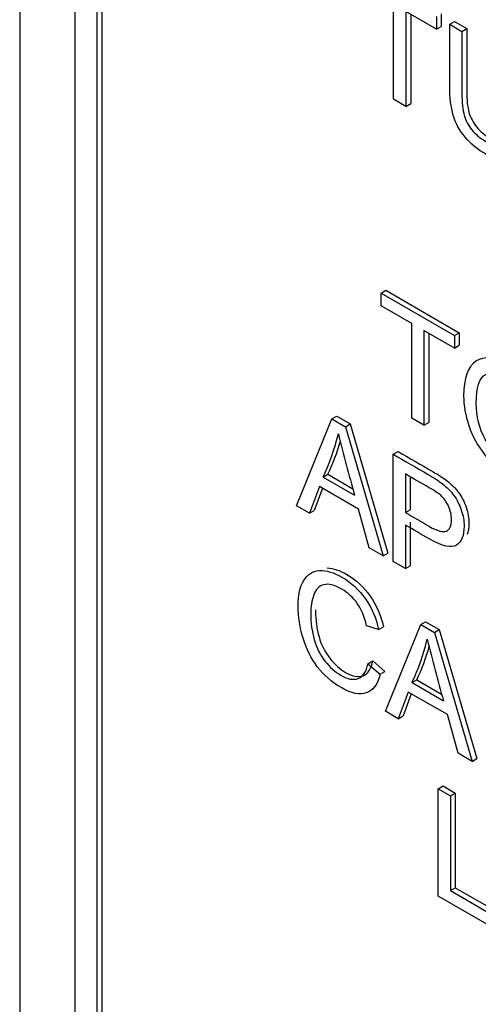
# Model space of a CAD drawing. Header units: inches. Extents: x 1 to 359, y -2 to 239.
# Tile 44 of 57: x 330.78 to 331.118, y 183.182 to 183.907. Entities that reach past the tile are written whole.
import ezdxf

# ---------------------------------------------------------------- set-up
doc = ezdxf.new("R2010")
doc.units = ezdxf.units.IN
doc.header["$MEASUREMENT"] = 0
doc.layers.add('Default', color=7, linetype='Continuous')
doc.layers.add('LAB20180', color=7, linetype='Continuous')

# ---------------------------------------------------------------- blocks, each defined once
blk = doc.blocks.new('SE1')
at = {"layer": 'LAB20180', "color": 7, "linetype": 'Continuous'}
for p, q in [((330.78007, 184.90459), (330.78007, 181.84273)), ((330.82073, 184.72356), (330.82073, 181.96864)), ((330.83699, 184.71417), (330.83699, 181.95925)), ((330.84053, 184.71621), (330.84053, 181.96129)), ((331.0554, 183.84812), (331.0554, 183.91788)), ((331.08691, 183.89969), (331.06442, 183.91268)), ((331.06442, 183.91268), (331.06442, 183.84291)), ((331.06795, 183.91064), (331.06795, 183.84495)), ((331.08691, 183.90895), (331.08691, 183.89969)), ((331.09045, 183.91099), (331.09045, 183.90173)), ((331.08691, 183.89969), (331.09045, 183.90173)), ((331.0967, 183.90329), (331.10024, 183.90533)), ((331.0967, 183.90329), (331.10567, 183.89811)), ((331.10024, 183.90533), (331.10921, 183.90016)), ((331.10567, 183.89811), (331.10921, 183.90016)), ((331.06442, 183.84291), (331.0554, 183.84812)), ((331.06442, 183.84291), (331.06795, 183.84495)), ((331.04618, 183.70544), (331.04972, 183.70749)), ((331.04618, 183.69614), (331.04618, 183.70544)), ((331.04618, 183.70544), (331.10018, 183.67427)), ((331.04972, 183.70749), (331.10372, 183.67631)), ((331.06868, 183.68315), (331.04618, 183.69614)), ((331.06868, 183.61344), (331.06868, 183.68315)), ((331.10018, 183.66496), (331.07769, 183.67795)), ((331.07769, 183.67795), (331.07769, 183.60823)), ((331.08123, 183.67591), (331.08123, 183.61027)), ((331.10018, 183.67427), (331.10372, 183.67631)), ((331.10372, 183.67631), (331.10372, 183.667)), ((331.10018, 183.67427), (331.10018, 183.66496)), ((331.10018, 183.66496), (331.10372, 183.667)), ((330.98387, 183.54889), (331.01001, 183.61282)), ((331.01001, 183.61282), (331.01354, 183.61486)), ((331.01001, 183.61282), (331.01998, 183.60706)), ((331.01354, 183.61486), (331.02352, 183.60911)), ((331.07769, 183.60823), (331.06868, 183.61344)), ((331.07769, 183.60823), (331.08123, 183.61027)), ((331.01998, 183.60706), (331.02352, 183.60911)), ((331.01998, 183.60706), (331.04771, 183.51203)), ((331.02352, 183.60911), (331.05124, 183.51408)), ((331.05508, 183.5868), (331.05862, 183.58884)), ((331.05508, 183.50778), (331.05508, 183.5868)), ((331.0035, 183.57), (331.00703, 183.57204)), ((331.0035, 183.57), (331.02667, 183.55662)), ((331.00703, 183.57204), (331.02536, 183.56146)), ((331.06405, 183.57231), (331.06405, 183.54392)), ((331.06759, 183.57026), (331.06759, 183.54596)), ((331.00077, 183.56306), (330.99339, 183.5434)), ((331.00304, 183.56174), (330.99692, 183.54544)), ((331.02954, 183.54645), (331.00077, 183.56306)), ((330.99339, 183.5434), (330.98387, 183.54889)), ((330.99339, 183.5434), (330.99692, 183.54544)), ((331.03742, 183.51798), (331.02954, 183.54645)), ((331.06405, 183.54392), (331.06759, 183.54596)), ((331.06405, 183.53467), (331.06405, 183.5026)), ((331.06759, 183.53671), (331.06759, 183.50464)), ((331.04771, 183.51203), (331.03742, 183.51798)), ((331.04771, 183.51203), (331.05124, 183.51408)), ((331.06405, 183.5026), (331.05508, 183.50778)), ((331.06405, 183.5026), (331.06759, 183.50464)), ((331.04438, 183.45775), (331.03551, 183.46046)), ((331.04438, 183.45775), (331.04792, 183.45979)), ((331.0493, 183.39761), (331.07539, 183.46151)), ((331.07539, 183.46151), (331.07893, 183.46355)), ((331.07539, 183.46151), (331.08541, 183.45573)), ((331.07893, 183.46355), (331.08894, 183.45777)), ((331.08541, 183.45573), (331.08894, 183.45777)), ((331.08541, 183.45573), (331.11314, 183.36075)), ((331.08894, 183.45777), (331.11667, 183.36279)), ((331.03651, 183.43265), (331.04004, 183.43469)), ((331.03651, 183.43265), (331.04548, 183.42484)), ((331.04004, 183.43469), (331.04901, 183.42688)), ((331.04548, 183.42484), (331.04901, 183.42688)), ((331.06893, 183.41872), (331.07246, 183.42076)), ((331.06893, 183.41872), (331.09206, 183.40536)), ((331.07246, 183.42076), (331.09075, 183.4102)), ((331.06615, 183.4118), (331.05882, 183.39211)), ((331.06843, 183.41048), (331.06235, 183.39415)), ((331.09497, 183.39516), (331.06615, 183.4118)), ((331.05882, 183.39211), (331.0493, 183.39761)), ((331.05882, 183.39211), (331.06235, 183.39415)), ((331.10285, 183.36669), (331.09497, 183.39516)), ((331.11314, 183.36075), (331.10285, 183.36669)), ((331.11314, 183.36075), (331.11667, 183.36279)), ((331.08823, 183.34059), (331.09177, 183.34263)), ((331.09177, 183.34263), (331.10078, 183.33743)), ((331.08823, 183.26157), (331.08823, 183.34059)), ((331.08823, 183.34059), (331.09725, 183.33539)), ((331.09725, 183.33539), (331.10078, 183.33743)), ((331.09725, 183.33539), (331.09725, 183.26567)), ((331.10078, 183.33743), (331.10078, 183.26771)), ((331.09725, 183.26567), (331.10078, 183.26771)), ((331.09725, 183.26567), (331.13099, 183.24619)), ((331.10078, 183.26771), (331.13452, 183.24823)), ((331.13099, 183.23689), (331.08823, 183.26157))]:
    blk.add_line(p, q, dxfattribs=at)
for centre, radius, start, end in [((330.84653, 183.64301), 0.17312, 335.05426, 346.26608), ((330.85007, 183.64505), 0.17312, 335.05426, 343.72035), ((332.37756, 183.938), 1.40369, 193.85291, 195.76531), ((330.91786, 183.4894), 0.16678, 334.92647, 346.56887), ((332.77265, 183.87391), 1.74468, 194.03981, 195.57842), ((330.9214, 183.49144), 0.16678, 334.92647, 343.91892)]:
    blk.add_arc(centre, radius, start, end, dxfattribs=at)
for points, knots in [([(331.15034, 183.87233), (331.15034, 183.85711), (331.15034, 183.8419), (331.15034, 183.82669), (331.15034, 183.81875), (331.14956, 183.81289), (331.14801, 183.8091), (331.14648, 183.80536), (331.14364, 183.80316), (331.13959, 183.80261), (331.13555, 183.80206), (331.13026, 183.80358), (331.11728, 183.81108), (331.11204, 183.81541), (331.10394, 183.82514), (331.10103, 183.8305), (331.09757, 183.84217), (331.0967, 183.8493), (331.0967, 183.85766), (331.0967, 183.87287), (331.0967, 183.88808), (331.0967, 183.90329)], [0, 0, 0, 0, 0.229371, 0.229371, 0.229371, 0.325955, 0.325955, 0.325955, 0.402498, 0.402498, 0.402498, 0.496979, 0.496979, 0.588202, 0.588202, 0.679426, 0.679426, 0.770649, 0.770649, 0.770649, 1, 1, 1, 1]), ([(331.10921, 183.90016), (331.10921, 183.88498), (331.10921, 183.8698), (331.10921, 183.85463), (331.10921, 183.84774), (331.1098, 183.84235), (331.11198, 183.83457), (331.11385, 183.83102), (331.11658, 183.82765), (331.11926, 183.82436), (331.12255, 183.82158), (331.13306, 183.81551), (331.1378, 183.81451), (331.14062, 183.8164), (331.14344, 183.81829), (331.1449, 183.82408), (331.1449, 183.83402), (331.1449, 183.83537), (331.1449, 183.83673), (331.1449, 183.83808)], [0, 0, 0, 0, 0.2722061, 0.2722061, 0.2722061, 0.3487045, 0.3487045, 0.4252028, 0.4252028, 0.4252028, 0.4901044, 0.4901044, 0.6015825, 0.6015825, 0.6015825, 0.7278526, 0.7278526, 0.7278526, 0.7521647, 0.7521647, 0.7521647, 0.7521647]), ([(331.10567, 183.89811), (331.10567, 183.88294), (331.10567, 183.86776), (331.10567, 183.85258), (331.10567, 183.8457), (331.10626, 183.84031), (331.10845, 183.83253), (331.11031, 183.82898), (331.11305, 183.82561), (331.11572, 183.82231), (331.11901, 183.81954), (331.12953, 183.81347), (331.13426, 183.81247), (331.13709, 183.81436), (331.13991, 183.81625), (331.14137, 183.82204), (331.14137, 183.83197), (331.14137, 183.84715), (331.14137, 183.86233), (331.14137, 183.87751)], [0, 0, 0, 0, 0.272206, 0.272206, 0.272206, 0.348704, 0.348704, 0.425203, 0.425203, 0.425203, 0.490104, 0.490104, 0.601582, 0.601582, 0.601582, 0.727853, 0.727853, 0.727853, 1, 1, 1, 1]), ([(331.10692, 183.62979), (331.10692, 183.64288), (331.10997, 183.65137), (331.11603, 183.65529), (331.12211, 183.65922), (331.12996, 183.65834), (331.14585, 183.64916), (331.15154, 183.64414), (331.16165, 183.63137), (331.16552, 183.62424), (331.1708, 183.60878), (331.17212, 183.60098), (331.17212, 183.58505), (331.17071, 183.57871), (331.16516, 183.5693), (331.1612, 183.5668), (331.1561, 183.56654), (331.15094, 183.56627), (331.14544, 183.5678), (331.1331, 183.57493), (331.12737, 183.58003), (331.11726, 183.59301), (331.11343, 183.60011), (331.11084, 183.60786), (331.10827, 183.61554), (331.10692, 183.62285), (331.10692, 183.62979)], [0, 0, 0, 0, 0.133484, 0.133484, 0.133484, 0.259404, 0.259404, 0.341759, 0.341759, 0.424115, 0.424115, 0.50647, 0.50647, 0.590473, 0.590473, 0.674475, 0.674475, 0.674475, 0.751467, 0.751467, 0.834973, 0.834973, 0.91848, 0.91848, 0.91848, 1, 1, 1, 1]), ([(331.11621, 183.62421), (331.11621, 183.6147), (331.11844, 183.60595), (331.12728, 183.58991), (331.13278, 183.58399), (331.14626, 183.57621), (331.15186, 183.57577), (331.15623, 183.57876), (331.16058, 183.58174), (331.16279, 183.58828), (331.16279, 183.60484), (331.16188, 183.61099), (331.16001, 183.61685), (331.15814, 183.62274), (331.15537, 183.628), (331.14817, 183.63741), (331.14412, 183.64107), (331.13961, 183.64372), (331.13324, 183.64747), (331.12773, 183.64801), (331.12313, 183.64561), (331.11851, 183.64321), (331.11621, 183.63604), (331.11621, 183.62421)], [0, 0, 0, 0, 0.119189, 0.119189, 0.238377, 0.238377, 0.359187, 0.359187, 0.359187, 0.497603, 0.497603, 0.585099, 0.585099, 0.585099, 0.663865, 0.663865, 0.742631, 0.742631, 0.742631, 0.854561, 0.854561, 0.854561, 1, 1, 1, 1]), ([(331.05862, 183.58884), (331.06721, 183.58388), (331.0758, 183.57892), (331.08439, 183.57396), (331.08894, 183.57133), (331.0924, 183.56902), (331.09482, 183.56715), (331.09818, 183.56455), (331.10101, 183.56168), (331.10324, 183.55861), (331.10552, 183.55546), (331.10734, 183.55188), (331.10875, 183.5478), (331.11017, 183.5437), (331.1108, 183.53973), (331.1108, 183.53271), (331.11041, 183.53004), (331.10963, 183.52783)], [0, 0, 0, 0, 0.2166177, 0.2166177, 0.2166177, 0.304542, 0.304542, 0.304542, 0.3808501, 0.3808501, 0.3808501, 0.4539064, 0.4539064, 0.4539064, 0.5331131, 0.5331131, 0.5968018, 0.5968018, 0.5968018, 0.5968018]), ([(331.05508, 183.5868), (331.06368, 183.58184), (331.07227, 183.57688), (331.08086, 183.57192), (331.08541, 183.56929), (331.08887, 183.56698), (331.09128, 183.56511), (331.09465, 183.56251), (331.09747, 183.55964), (331.09971, 183.55657), (331.10199, 183.55342), (331.1038, 183.54984), (331.10522, 183.54576), (331.10664, 183.54166), (331.10726, 183.53769), (331.10726, 183.52702), (331.10544, 183.52239), (331.10171, 183.51992), (331.09797, 183.51745), (331.09133, 183.51892), (331.08163, 183.52452), (331.07577, 183.5279), (331.06991, 183.53129), (331.06405, 183.53467)], [0, 0, 0, 0, 0.216618, 0.216618, 0.216618, 0.304542, 0.304542, 0.304542, 0.38085, 0.38085, 0.38085, 0.453906, 0.453906, 0.453906, 0.533113, 0.533113, 0.67119, 0.67119, 0.67119, 0.852322, 0.852322, 0.852322, 1, 1, 1, 1]), ([(331.06405, 183.54392), (331.06996, 183.54051), (331.07586, 183.5371), (331.08177, 183.5337), (331.08764, 183.5303), (331.09183, 183.52915), (331.09675, 183.53136), (331.09798, 183.53422), (331.09798, 183.54211), (331.09725, 183.54537), (331.09433, 183.55178), (331.09242, 183.55446), (331.09005, 183.55662), (331.08856, 183.55798), (331.08573, 183.5598), (331.08158, 183.56219), (331.07574, 183.56557), (331.0699, 183.56894), (331.06405, 183.57231)], [0, 0, 0, 0, 0.215355, 0.215355, 0.215355, 0.351087, 0.351087, 0.486819, 0.486819, 0.585108, 0.585108, 0.683397, 0.683397, 0.683397, 0.786845, 0.786845, 0.786845, 1, 1, 1, 1]), ([(331.04548, 183.42484), (331.04361, 183.41735), (331.0402, 183.4128), (331.03036, 183.40944), (331.02431, 183.41072), (331.00983, 183.41908), (331.00386, 183.42421), (330.99922, 183.43036), (330.99461, 183.43647), (330.99111, 183.44356), (330.9887, 183.45152), (330.9863, 183.45943), (330.9851, 183.46722), (330.9851, 183.48294), (330.98647, 183.48935), (330.9892, 183.49387), (330.99192, 183.49838), (330.99576, 183.50087), (331.00077, 183.50113), (331.00583, 183.50139), (331.01133, 183.49981), (331.02421, 183.49237), (331.02995, 183.48701), (331.0346, 183.48033), (331.03927, 183.47362), (331.04252, 183.46609), (331.04438, 183.45775)], [0, 0, 0, 0, 0.104376, 0.104376, 0.208752, 0.208752, 0.317142, 0.317142, 0.317142, 0.409738, 0.409738, 0.409738, 0.508627, 0.508627, 0.616505, 0.616505, 0.616505, 0.708763, 0.708763, 0.708763, 0.799096, 0.799096, 0.902432, 0.902432, 0.902432, 1, 1, 1, 1]), ([(331.0065, 183.50317), (331.01095, 183.50294), (331.01572, 183.50136), (331.02775, 183.49442), (331.03349, 183.48905), (331.03813, 183.48238), (331.0428, 183.47566), (331.04605, 183.46813), (331.04792, 183.45979)], [0.7216773, 0.7216773, 0.7216773, 0.7216773, 0.7990962, 0.7990962, 0.9024317, 0.9024317, 0.9024317, 1, 1, 1, 1]), ([(331.03551, 183.46046), (331.03396, 183.46709), (331.03164, 183.47263), (331.02863, 183.477), (331.0256, 183.4814), (331.0218, 183.48488), (331.01197, 183.49056), (331.00755, 183.49164), (331.004, 183.4908), (331.00046, 183.48996), (330.99799, 183.48743), (330.99658, 183.4833), (330.99517, 183.4792), (330.99439, 183.47463), (330.99439, 183.4627), (330.99526, 183.45636), (330.99694, 183.45034), (330.99861, 183.44437), (331.00127, 183.43912), (331.00486, 183.43457), (331.00843, 183.43006), (331.01233, 183.42652), (331.02153, 183.42121), (331.02585, 183.4204), (331.03287, 183.42308), (331.03523, 183.42676), (331.03651, 183.43265)], [0, 0, 0, 0, 0.096945, 0.096945, 0.096945, 0.187413, 0.187413, 0.290421, 0.290421, 0.290421, 0.385578, 0.385578, 0.385578, 0.479008, 0.479008, 0.599806, 0.599806, 0.599806, 0.694434, 0.694434, 0.694434, 0.783273, 0.783273, 0.891636, 0.891636, 1, 1, 1, 1]), ([(330.99793, 183.47224), (330.99793, 183.47199), (330.99793, 183.47173), (330.99793, 183.46474), (330.99879, 183.4584), (331.00048, 183.45238), (331.00215, 183.44642), (331.0048, 183.44116), (331.0084, 183.43661), (331.01196, 183.4321), (331.01587, 183.42856), (331.02506, 183.42325), (331.02939, 183.42244), (331.0364, 183.42512), (331.03877, 183.4288), (331.04004, 183.43469)], [0.4743296, 0.4743296, 0.4743296, 0.4743296, 0.4790078, 0.4790078, 0.5998055, 0.5998055, 0.5998055, 0.6944339, 0.6944339, 0.6944339, 0.7832726, 0.7832726, 0.8916363, 0.8916363, 1, 1, 1, 1])]:
    blk.add_open_spline(points, degree=3, knots=knots, dxfattribs=at)

msp = doc.modelspace()

# ---------------------------------------------------------------- block references
at = {"layer": 'Default'}
msp.add_blockref('SE1', (0, 0), dxfattribs=at)

doc.saveas('drawing.dxf')
